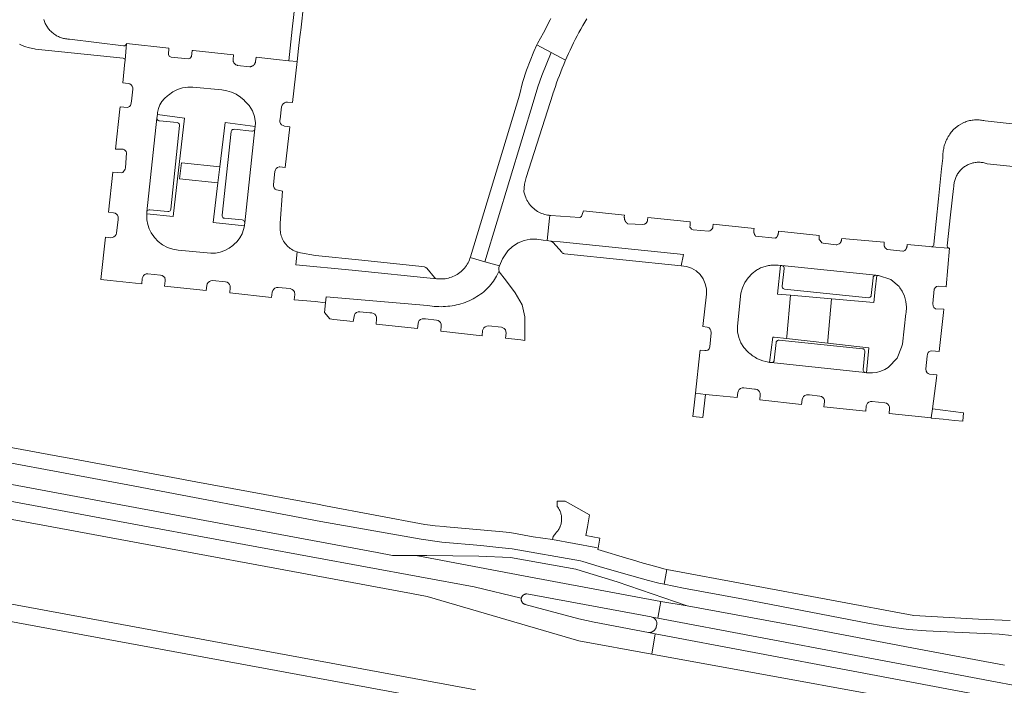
# Model space of a CAD drawing. Extents: x 152825 to 164088, y 457113 to 463005.
# Tile 134 of 256: x 157233 to 157421, y 460470 to 460596. Entities that reach past the tile are written whole.
import ezdxf

# ---------------------------------------------------------------- set-up
doc = ezdxf.new("R2010")
doc.units = 0
doc.header["$LTSCALE"] = 0.5
for name, color, linetype, lineweight in [('B-PV-VH-GESLOTENVERHARDING_ASFALT-GV', 251, 'CONTINUOUS', 18), ('B-PV-VH-GESLOTENVERHARDING_KUNSTSTOF-GV', 251, 'CONTINUOUS', 18), ('B-PV-VH-HALFVERHARDING_GRAVEL-GV', 251, 'CONTINUOUS', 18), ('B-PV-VH-ONVERHARD_ZAND-GV', 251, 'CONTINUOUS', 18), ('B-PV-VH-OPENVERHARDING_BETONSTRAATSTEEN-GV', 251, 'CONTINUOUS', 18), ('B-PV-VH-OPENVERHARDING_STRAATBAKSTEEN-GV', 251, 'CONTINUOUS', 18)]:
    doc.layers.add(name, color=color, linetype=linetype, lineweight=lineweight)

msp = doc.modelspace()

# ---------------------------------------------------------------- linework, layer by layer
at = {"layer": 'B-PV-VH-GESLOTENVERHARDING_ASFALT-GV', "flags": 128}
for points in [[(157321.71, 460550.394), (157331.073, 460581.32), (157331.765, 460583.687), (157332.526, 460585.824), (157334.328, 460590.218), (157331.611, 460591.659), (157330.995, 460590.405), (157329.618, 460586.848), (157328.886, 460584.489), (157328.277, 460582.099), (157318.961, 460551.327), (157318.916, 460551.187)], [(157321.71, 460550.394), (157324.498, 460549.602), (157324.691, 460550.095), (157325.039, 460550.983), (157326.081, 460552.508), (157326.986, 460553.327), (157328.021, 460553.974), (157329.154, 460554.427), (157330.35, 460554.673), (157331.571, 460554.704), (157332.777, 460554.518), (157333.57, 460554.418), (157334.029, 460558.668), (157334.089, 460559.227), (157333.919, 460559.241), (157333.628, 460559.281), (157333.339, 460559.336), (157333.053, 460559.408), (157332.772, 460559.494), (157332.496, 460559.596), (157332.226, 460559.713), (157331.963, 460559.844), (157331.707, 460559.989), (157331.46, 460560.148), (157331.221, 460560.32), (157330.993, 460560.505), (157330.774, 460560.702), (157330.567, 460560.911), (157330.371, 460561.13), (157330.188, 460561.36), (157330.017, 460561.6), (157329.945, 460561.713), (157329.86, 460561.848), (157329.716, 460562.105), (157329.586, 460562.369), (157329.471, 460562.64), (157329.371, 460562.916), (157329.141, 460563.681), (157329.22, 460565.133), (157329.554, 460566.417), (157334.623, 460582.257), (157334.641, 460582.313), (157334.874, 460583.025), (157335.114, 460583.734), (157335.362, 460584.44), (157335.617, 460585.144), (157335.88, 460585.845), (157336.15, 460586.544), (157336.428, 460587.239), (157336.713, 460587.931), (157337.006, 460588.621), (157337.069, 460588.765), (157334.328, 460590.218), (157332.526, 460585.824), (157331.765, 460583.687), (157331.073, 460581.32)], [(157448.335, 460461.89), (157354.109, 460479.611), (157353.473, 460475.777), (157417.598, 460464.065), (157417.812, 460464.026), (157421.485, 460463.354), (157422.809, 460462.83), (157424.032, 460462.101), (157435.939, 460460), (157436.081, 460459.999), (157436.234, 460459.99), (157436.387, 460459.973), (157436.538, 460459.948), (157437.134, 460459.825), (157437.322, 460459.795), (157447.771, 460458.322)]]:
    msp.add_lwpolyline(points, close=True, dxfattribs=at)
for points in [[(157217.577, 460514.695), (157253.749, 460507.976), (157290.461, 460500.979), (157309.603, 460497.627), (157313.482, 460497.072), (157320.908, 460496.413), (157324.348, 460496.069), (157326.866, 460495.762), (157339.904, 460493.477), (157340.374, 460493.359), (157343.435, 460492.404), (157348.053, 460491.077), (157352.835, 460489.759), (157354.811, 460489.265), (157355.813, 460489.053), (157356.33, 460491.87), (157355.742, 460491.98), (157354.226, 460492.445), (157351.805, 460493.089), (157349.583, 460493.752), (157349.115, 460493.892), (157343.22, 460495.651), (157343.264, 460495.931), (157342.844, 460496.015), (157338.716, 460496.776), (157334.546, 460497.553), (157330.902, 460498.084), (157326.447, 460498.911), (157324.415, 460499.066), (157314.387, 460500), (157313.947, 460500.041), (157312.244, 460500.188), (157311.789, 460500.228), (157311.278, 460500.281), (157310.769, 460500.341), (157310.26, 460500.41), (157291.345, 460503.972), (157289.861, 460504.282), (157266.723, 460508.525), (157262.32, 460509.343), (157242.602, 460513.051), (157240.449, 460513.413), (157151.604, 460529.829)], [(157150.092, 460519.908), (157240.927, 460503.086), (157257.655, 460500), (157319.67, 460488.559), (157328.634, 460486.389), (157328.636, 460486.399), (157328.658, 460486.486), (157328.688, 460486.571), (157328.725, 460486.653), (157328.769, 460486.731), (157328.82, 460486.805), (157328.878, 460486.874), (157328.941, 460486.938), (157329.01, 460486.996), (157329.084, 460487.048), (157329.161, 460487.092), (157329.243, 460487.13), (157329.328, 460487.161), (157329.415, 460487.183), (157329.503, 460487.198), (157329.593, 460487.205), (157329.683, 460487.204), (157353.373, 460482.824), (157353.454, 460482.809), (157354.634, 460482.587), (157355.008, 460484.742), (157355.187, 460485.771), (157329.022, 460490.652), (157309.949, 460494.255), (157308.499, 460494.529), (157304.124, 460494.535), (157301.183, 460495.106), (157274.884, 460500), (157140.441, 460525.019)], [(157159.531, 460514.663), (157239.273, 460500), (157307.738, 460487.307), (157310.739, 460486.751), (157339.576, 460478.315), (157353.473, 460475.777), (157354.109, 460479.611), (157352.84, 460479.85), (157342.523, 460481.813), (157339.612, 460482.472), (157329.377, 460485.217), (157329.374, 460485.218), (157329.288, 460485.244), (157329.205, 460485.277), (157329.125, 460485.318), (157329.049, 460485.366), (157328.978, 460485.421), (157328.911, 460485.481), (157328.851, 460485.547), (157328.796, 460485.619), (157328.748, 460485.695), (157328.707, 460485.775), (157328.673, 460485.858), (157328.647, 460485.944), (157328.629, 460486.032), (157328.618, 460486.121), (157328.615, 460486.21), (157328.621, 460486.3), (157328.634, 460486.389), (157319.67, 460488.559), (157257.655, 460500), (157240.927, 460503.086), (157150.092, 460519.908)], [(157319.892, 460468.937), (157153.672, 460499.651)], [(157153.322, 460496.391), (157307.428, 460467.968)], [(157421.646, 460482.178), (157415.616, 460482.384), (157403.338, 460483.08), (157356.33, 460491.87), (157355.813, 460489.053), (157359.488, 460488.275), (157370.918, 460486.213), (157383.758, 460483.763), (157394.869, 460481.6), (157397.1, 460481.186), (157399.543, 460480.825), (157402.293, 460480.474), (157405.688, 460480.2), (157409.679, 460480.011), (157419.593, 460479.566), (157421.903, 460479.319)], [(157420.605, 460473.644), (157404.274, 460476.733), (157381.284, 460481.092), (157360.198, 460484.955), (157355.187, 460485.771), (157355.008, 460484.742), (157354.634, 460482.587), (157448.803, 460464.854)], [(157448.803, 460464.854), (157354.634, 460482.587), (157353.454, 460482.809), (157353.551, 460482.782), (157353.646, 460482.748), (157353.738, 460482.706), (157353.826, 460482.657), (157353.91, 460482.602), (157353.989, 460482.54), (157354.064, 460482.472), (157354.132, 460482.398), (157354.195, 460482.319), (157354.251, 460482.235), (157354.3, 460482.148), (157354.343, 460482.056), (157354.377, 460481.961), (157354.405, 460481.864), (157354.424, 460481.766), (157354.435, 460481.665), (157354.439, 460481.565), (157354.434, 460481.464), (157354.422, 460481.364), (157354.331, 460480.948), (157354.311, 460480.876), (157354.277, 460480.774), (157354.234, 460480.675), (157354.185, 460480.58), (157354.128, 460480.488), (157354.065, 460480.401), (157353.996, 460480.319), (157353.921, 460480.242), (157353.84, 460480.172), (157353.754, 460480.107), (157353.664, 460480.049), (157353.569, 460479.997), (157353.471, 460479.953), (157353.37, 460479.917), (157353.267, 460479.888), (157353.161, 460479.866), (157353.055, 460479.853), (157352.948, 460479.847), (157352.84, 460479.85), (157354.109, 460479.611), (157448.335, 460461.89)]]:
    msp.add_lwpolyline(points, dxfattribs=at)
at = {"layer": 'B-PV-VH-GESLOTENVERHARDING_KUNSTSTOF-GV', "flags": 128}
for points in [[(157271.246, 460568.455), (157263.943, 460569.236), (157263.592, 460566.183), (157270.886, 460565.441)], [(157387.678, 460543.347), (157379.873, 460544.028), (157379.17, 460536.15), (157379.133, 460535.771), (157386.938, 460534.885), (157386.981, 460535.448)]]:
    msp.add_lwpolyline(points, close=True, dxfattribs=at)
at = {"layer": 'B-PV-VH-HALFVERHARDING_GRAVEL-GV', "flags": 128}
msp.add_lwpolyline([(157285.588, 460599.682), (157285.05, 460594.649), (157284.41, 460588.638), (157285.983, 460588.51), (157286.265, 460590.994), (157286.521, 460593.215), (157286.611, 460594.058), (157286.659, 460594.459), (157287.252, 460599.647)], dxfattribs=at)
at = {"layer": 'B-PV-VH-ONVERHARD_ZAND-GV', "flags": 128}
for points in [[(157264.523, 460577.744), (157259.374, 460578.412), (157259.291, 460577.728), (157259.319, 460577.62), (157259.358, 460577.495), (157259.427, 460577.384), (157259.522, 460577.294), (157259.637, 460577.231), (157259.763, 460577.199), (157263.148, 460576.872), (157263.301, 460576.828), (157263.431, 460576.737), (157263.526, 460576.61), (157263.574, 460576.458), (157263.571, 460576.299), (157261.941, 460560.395), (157261.903, 460560.245), (157261.819, 460560.115), (157261.697, 460560.019), (157261.551, 460559.967), (157261.397, 460559.965), (157257.944, 460560.296), (157257.791, 460560.291), (157257.647, 460560.238), (157257.526, 460560.145), (157257.439, 460560.018), (157257.395, 460559.872), (157257.378, 460559.497), (157262.354, 460559.001)], [(157277.985, 460576.135), (157272.256, 460576.908), (157271.246, 460568.455), (157270.886, 460565.441), (157269.981, 460557.868), (157275.944, 460557.225), (157275.972, 460557.364), (157276.002, 460557.824), (157275.984, 460557.98), (157275.921, 460558.123), (157275.819, 460558.242), (157275.687, 460558.326), (157275.535, 460558.367), (157272.139, 460558.673), (157271.991, 460558.721), (157271.864, 460558.811), (157271.772, 460558.937), (157271.723, 460559.085), (157271.722, 460559.24), (157273.426, 460575.15), (157273.479, 460575.302), (157273.573, 460575.433), (157273.702, 460575.53), (157273.853, 460575.586), (157274.014, 460575.595), (157277.348, 460575.252), (157277.512, 460575.242), (157277.67, 460575.287), (157277.804, 460575.381), (157277.901, 460575.514), (157277.948, 460575.671)], [(157378.224, 460549.674), (157377.972, 460549.696), (157377.36, 460544.247), (157379.873, 460544.028), (157387.678, 460543.347), (157395.707, 460542.647), (157395.997, 460545.15), (157396.306, 460547.807), (157396.109, 460547.825), (157395.956, 460547.812), (157395.814, 460547.753), (157395.697, 460547.653), (157395.616, 460547.522), (157395.578, 460547.373), (157395.216, 460544), (157395.183, 460543.857), (157395.107, 460543.731), (157394.995, 460543.634), (157394.859, 460543.578), (157394.713, 460543.566), (157378.727, 460545.193), (157378.572, 460545.241), (157378.44, 460545.335), (157378.343, 460545.465), (157378.291, 460545.619), (157378.289, 460545.781), (157378.638, 460549.117), (157378.639, 460549.271), (157378.59, 460549.418), (157378.498, 460549.542), (157378.372, 460549.63)], [(157376.726, 460536.044), (157376.485, 460536.071), (157375.885, 460531.26), (157376.211, 460531.218), (157376.369, 460531.23), (157376.515, 460531.289), (157376.638, 460531.39), (157376.724, 460531.522), (157376.766, 460531.675), (157377.119, 460535.019), (157377.16, 460535.179), (157377.249, 460535.319), (157377.377, 460535.423), (157377.532, 460535.482), (157377.698, 460535.489), (157393.567, 460533.85), (157393.726, 460533.813), (157393.865, 460533.727), (157393.97, 460533.602), (157394.03, 460533.45), (157394.039, 460533.287), (157393.686, 460529.874), (157393.685, 460529.718), (157393.734, 460529.571), (157393.826, 460529.446), (157393.954, 460529.357), (157394.103, 460529.313), (157394.333, 460529.283), (157394.773, 460533.996), (157394.725, 460534.001), (157386.938, 460534.885), (157379.133, 460535.771)]]:
    msp.add_lwpolyline(points, close=True, dxfattribs=at)
at = {"layer": 'B-PV-VH-OPENVERHARDING_BETONSTRAATSTEEN-GV', "flags": 128}
for points in [[(157334.262, 460596.652), (157334.135, 460596.407), (157332.85, 460593.922), (157331.736, 460591.914), (157331.611, 460591.659), (157334.328, 460590.218), (157337.069, 460588.765), (157337.306, 460589.307), (157337.613, 460589.99), (157337.928, 460590.669), (157338.249, 460591.345), (157338.578, 460592.018), (157338.915, 460592.687), (157339.258, 460593.352), (157339.608, 460594.014), (157339.966, 460594.672), (157340.33, 460595.326), (157340.701, 460595.977), (157341.08, 460596.623)], [(157428.841, 460575.862), (157416.909, 460577.208), (157416.685, 460577.258), (157416.46, 460577.301), (157416.234, 460577.335), (157416.006, 460577.362), (157415.778, 460577.381), (157415.549, 460577.391), (157415.319, 460577.394), (157415.09, 460577.389), (157414.862, 460577.375), (157414.633, 460577.354), (157414.406, 460577.325), (157414.18, 460577.288), (157413.955, 460577.243), (157413.732, 460577.19), (157413.511, 460577.129), (157413.292, 460577.061), (157413.076, 460576.985), (157412.863, 460576.902), (157412.832, 460576.889), (157411.823, 460576.334), (157410.933, 460575.603), (157410.766, 460575.422), (157410.606, 460575.237), (157410.451, 460575.046), (157410.303, 460574.85), (157410.161, 460574.649), (157410.026, 460574.444), (157409.898, 460574.234), (157409.776, 460574.021), (157409.661, 460573.804), (157409.554, 460573.582), (157409.454, 460573.358), (157409.361, 460573.131), (157409.276, 460572.9), (157409.198, 460572.667), (157409.128, 460572.432), (157409.065, 460572.194), (157409.011, 460571.955), (157408.964, 460571.713), (157408.925, 460571.471), (157408.894, 460571.227), (157408.871, 460570.983), (157408.856, 460570.737), (157408.848, 460570.492), (157408.849, 460570.246), (157408.853, 460570.112), (157408.62, 460568.068), (157408.057, 460562.398), (157407.167, 460553.716), (157407.145, 460553.57), (157407.077, 460553.439), (157406.97, 460553.337), (157406.837, 460553.274), (157406.69, 460553.257), (157409.927, 460552.999), (157409.729, 460553.183), (157409.693, 460553.438), (157410.329, 460559.318), (157410.88, 460564.351), (157410.946, 460564.689), (157410.946, 460564.715), (157410.955, 460564.909), (157410.972, 460565.103), (157410.996, 460565.296), (157411.029, 460565.488), (157411.069, 460565.678), (157411.117, 460565.867), (157411.173, 460566.053), (157411.236, 460566.237), (157411.307, 460566.418), (157411.385, 460566.596), (157411.471, 460566.771), (157411.564, 460566.942), (157411.663, 460567.109), (157411.77, 460567.271), (157411.883, 460567.43), (157412.002, 460567.583), (157412.128, 460567.732), (157412.26, 460567.875), (157412.397, 460568.012), (157412.54, 460568.144), (157412.688, 460568.27), (157412.841, 460568.39), (157412.999, 460568.503), (157413.162, 460568.61), (157413.329, 460568.71), (157413.5, 460568.803), (157413.674, 460568.889), (157413.852, 460568.967), (157414.033, 460569.038), (157414.217, 460569.102), (157414.403, 460569.158), (157414.592, 460569.207), (157414.782, 460569.247), (157414.974, 460569.28), (157415.166, 460569.305), (157415.36, 460569.322), (157415.554, 460569.331), (157415.749, 460569.332), (157415.943, 460569.325), (157416.137, 460569.31), (157416.33, 460569.287), (157416.523, 460569.256), (157416.713, 460569.217), (157416.902, 460569.17), (157417.089, 460569.116), (157417.273, 460569.053), (157420.385, 460568.73), (157423.368, 460568.421)]]:
    msp.add_lwpolyline(points, dxfattribs=at)
for points in [[(157250.37, 460546.861), (157256.425, 460546.224), (157256.505, 460547.201), (157256.587, 460547.5), (157256.755, 460547.762), (157256.992, 460547.962), (157257.278, 460548.084), (157257.587, 460548.116), (157260.003, 460547.871), (157260.308, 460547.792), (157260.573, 460547.623), (157260.773, 460547.381), (157260.878, 460546.936), (157260.867, 460546.783), (157260.767, 460545.768), (157268.692, 460544.934), (157268.786, 460545.9), (157268.874, 460546.202), (157269.045, 460546.466), (157269.284, 460546.669), (157269.573, 460546.795), (157269.885, 460546.832), (157272.357, 460546.567), (157272.661, 460546.491), (157272.925, 460546.324), (157273.124, 460546.082), (157273.238, 460545.791), (157273.255, 460545.478), (157273.161, 460544.463), (157281.117, 460543.626), (157281.215, 460544.595), (157281.346, 460544.91), (157281.514, 460545.176), (157281.754, 460545.38), (157282.044, 460545.502), (157282.357, 460545.531), (157284.623, 460545.285), (157285.03, 460545.13), (157285.293, 460544.926), (157285.45, 460544.703), (157285.499, 460544.491), (157285.518, 460544.336), (157285.514, 460544.18), (157285.397, 460543.176), (157289.392, 460542.84), (157291.404, 460542.604), (157291.494, 460543.713), (157310.805, 460542.077), (157311.224, 460542.006), (157311.646, 460541.949), (157312.071, 460541.905), (157312.498, 460541.875), (157312.925, 460541.857), (157313.354, 460541.853), (157313.783, 460541.863), (157314.211, 460541.885), (157314.638, 460541.921), (157315.063, 460541.97), (157315.486, 460542.033), (157315.906, 460542.108), (157316.323, 460542.197), (157316.736, 460542.298), (157317.144, 460542.412), (157317.546, 460542.539), (157317.943, 460542.678), (157318.334, 460542.829), (157318.718, 460542.992), (157319.095, 460543.167), (157319.463, 460543.353), (157319.823, 460543.551), (157320.175, 460543.76), (157320.516, 460543.979), (157320.848, 460544.209), (157321.17, 460544.448), (157321.481, 460544.698), (157321.78, 460544.957), (157322.068, 460545.225), (157322.344, 460545.501), (157322.608, 460545.786), (157322.858, 460546.079), (157323.096, 460546.379), (157323.32, 460546.686), (157323.53, 460547), (157323.726, 460547.319), (157323.908, 460547.645), (157324.417, 460548.654), (157324.382, 460548.811), (157324.38, 460549.301), (157324.498, 460549.602), (157321.71, 460550.394), (157318.916, 460551.187), (157318.869, 460551.037), (157318.762, 460550.751), (157318.64, 460550.472), (157318.504, 460550.2), (157318.353, 460549.935), (157318.189, 460549.678), (157318.012, 460549.43), (157317.822, 460549.192), (157317.62, 460548.964), (157317.406, 460548.747), (157317.181, 460548.542), (157316.945, 460548.348), (157316.7, 460548.168), (157316.445, 460548), (157316.182, 460547.846), (157315.912, 460547.706), (157315.634, 460547.58), (157315.35, 460547.47), (157315.061, 460547.374), (157314.767, 460547.293), (157314.47, 460547.228), (157314.169, 460547.179), (157313.867, 460547.146), (157313.562, 460547.128), (157313.258, 460547.127), (157312.577, 460547.12), (157312.494, 460547.129), (157296.458, 460548.793), (157285.749, 460549.821), (157285.978, 460552.266), (157285.888, 460552.294), (157285.633, 460552.39), (157285.384, 460552.501), (157285.142, 460552.626), (157284.907, 460552.765), (157284.682, 460552.918), (157284.465, 460553.084), (157284.259, 460553.262), (157284.063, 460553.452), (157283.879, 460553.653), (157283.707, 460553.864), (157283.548, 460554.086), (157283.402, 460554.316), (157283.27, 460554.554), (157283.152, 460554.8), (157283.049, 460555.052), (157282.96, 460555.31), (157282.887, 460555.573), (157282.88, 460555.603), (157282.83, 460555.839), (157282.788, 460556.108), (157282.762, 460556.38), (157282.752, 460556.652), (157282.758, 460556.925), (157282.752, 460557.727), (157283.192, 460563.844), (157282.377, 460563.998), (157282.073, 460564.071), (157281.807, 460564.236), (157281.607, 460564.476), (157281.492, 460564.766), (157281.474, 460565.079), (157281.741, 460567.574), (157281.833, 460567.872), (157282.009, 460568.128), (157282.254, 460568.321), (157282.545, 460568.432), (157282.707, 460568.469), (157283.688, 460568.353), (157283.688, 460568.357), (157284.569, 460576.088), (157283.595, 460576.208), (157283.289, 460576.289), (157283.024, 460576.461), (157282.825, 460576.707), (157282.713, 460577.003), (157282.698, 460577.319), (157282.724, 460577.528), (157283.032, 460579.9), (157283.136, 460580.193), (157283.318, 460580.445), (157283.564, 460580.636), (157283.852, 460580.752), (157284.162, 460580.782), (157285.093, 460580.697), (157285.983, 460588.51), (157284.41, 460588.638), (157284.408, 460588.618), (157282.039, 460588.888), (157278.209, 460589.292), (157278.084, 460588.498), (157278.068, 460588.431), (157278.038, 460588.334), (157278, 460588.24), (157277.955, 460588.149), (157277.903, 460588.061), (157277.844, 460587.979), (157277.779, 460587.901), (157277.708, 460587.828), (157277.631, 460587.761), (157277.55, 460587.701), (157277.464, 460587.647), (157277.374, 460587.6), (157277.28, 460587.56), (157277.184, 460587.527), (157277.085, 460587.503), (157276.985, 460587.486), (157274.657, 460587.756), (157274.578, 460587.773), (157274.49, 460587.801), (157274.405, 460587.835), (157274.323, 460587.877), (157274.245, 460587.926), (157274.172, 460587.982), (157274.103, 460588.043), (157274.041, 460588.111), (157273.984, 460588.183), (157273.934, 460588.261), (157273.891, 460588.342), (157273.854, 460588.427), (157273.826, 460588.514), (157273.805, 460588.604), (157273.792, 460588.695), (157273.787, 460588.787), (157273.79, 460588.879), (157273.887, 460589.748), (157266.178, 460590.561), (157266.003, 460590.579), (157265.852, 460589.46), (157265.601, 460589.141), (157265.219, 460589.016), (157261.986, 460589.337), (157261.647, 460589.523), (157261.489, 460589.839), (157261.568, 460591.048), (157253.516, 460591.898), (157253.229, 460588.747), (157253.231, 460588.61), (157253.211, 460588.418), (157252.784, 460584.44), (157253.806, 460584.294), (157254.11, 460584.215), (157254.376, 460584.048), (157254.578, 460583.808), (157254.698, 460583.517), (157254.724, 460583.204), (157254.441, 460580.923), (157254.348, 460580.345), (157254.262, 460580.153), (157254.053, 460579.965), (157253.687, 460579.749), (157252.279, 460579.893), (157252.227, 460579.423), (157251.386, 460571.845), (157252.856, 460571.836), (157253.145, 460571.7), (157253.444, 460571.397), (157253.52, 460571.106), (157253.31, 460568.251), (157253.275, 460568.028), (157253.129, 460567.794), (157252.937, 460567.539), (157252.78, 460567.395), (157252.522, 460567.308), (157251.843, 460567.36), (157250.897, 460567.443), (157250.054, 460559.838), (157251.017, 460559.724), (157251.322, 460559.643), (157251.588, 460559.474), (157251.791, 460559.234), (157251.913, 460558.943), (157251.941, 460558.629), (157251.915, 460558.407), (157251.612, 460555.855), (157251.515, 460555.562), (157251.34, 460555.309), (157251.1, 460555.117), (157250.814, 460555), (157250.508, 460554.97), (157249.525, 460555.074), (157248.637, 460547.04)], [(157276.002, 460557.824), (157275.972, 460557.364), (157275.944, 460557.225), (157275.801, 460556.512), (157275.5, 460555.698), (157275.076, 460554.939), (157274.539, 460554.256), (157273.903, 460553.665), (157273.75, 460553.518), (157273.018, 460552.966), (157272.211, 460552.531), (157271.348, 460552.223), (157270.448, 460552.049), (157269.532, 460552.014), (157263.327, 460552.62), (157262.295, 460552.789), (157261.305, 460553.123), (157260.383, 460553.613), (157259.552, 460554.247), (157258.835, 460555.007), (157258.702, 460555.193), (157258.209, 460555.904), (157257.822, 460556.677), (157257.549, 460557.498), (157257.396, 460558.349), (157257.365, 460559.214), (157257.378, 460559.497), (157257.395, 460559.872), (157259.291, 460577.728), (157259.374, 460578.412), (157259.419, 460578.787), (157259.58, 460579.53), (157259.861, 460580.235), (157260.255, 460580.884), (157260.751, 460581.46), (157261.335, 460581.945), (157261.522, 460582.102), (157262.322, 460582.702), (157263.209, 460583.165), (157264.158, 460583.48), (157265.145, 460583.639), (157266.146, 460583.638), (157271.646, 460583.079), (157272.591, 460582.938), (157273.507, 460582.663), (157274.374, 460582.262), (157275.175, 460581.74), (157275.893, 460581.11), (157276.045, 460580.943), (157276.864, 460580.102), (157277.486, 460579.107), (157277.885, 460578.004), (157278.041, 460576.841), (157277.985, 460576.135), (157277.948, 460575.671)], [(157398.644, 460521.521), (157406.655, 460520.68), (157406.877, 460522.421), (157407.624, 460528.271), (157407.691, 460528.905), (157406.339, 460528.999), (157406.031, 460529.118), (157405.858, 460529.276), (157405.696, 460529.575), (157405.616, 460529.999), (157405.855, 460532.417), (157405.921, 460532.807), (157406.031, 460533.13), (157406.2, 460533.294), (157406.44, 460533.42), (157406.768, 460533.474), (157408.16, 460533.314), (157408.949, 460540.741), (157409.015, 460541.364), (157407.444, 460541.475), (157407.149, 460541.698), (157407.012, 460541.956), (157406.975, 460542.429), (157407.219, 460545.166), (157407.398, 460545.466), (157407.667, 460545.671), (157408.016, 460545.738), (157409.46, 460545.637), (157410.107, 460552.968), (157409.927, 460552.999), (157406.69, 460553.257), (157406.244, 460553.298), (157402.069, 460553.683), (157402.043, 460553.424), (157402.04, 460553.398), (157402.037, 460553.372), (157402.033, 460553.347), (157402.029, 460553.321), (157402.025, 460553.295), (157402.02, 460553.27), (157402.014, 460553.244), (157402.008, 460553.219), (157402.002, 460553.194), (157401.995, 460553.169), (157401.988, 460553.144), (157401.981, 460553.119), (157401.972, 460553.094), (157401.964, 460553.07), (157401.955, 460553.045), (157401.946, 460553.021), (157401.936, 460552.997), (157401.926, 460552.973), (157401.915, 460552.949), (157401.904, 460552.926), (157401.893, 460552.902), (157401.881, 460552.879), (157401.869, 460552.856), (157401.856, 460552.834), (157401.843, 460552.811), (157401.829, 460552.789), (157401.816, 460552.767), (157401.801, 460552.745), (157401.787, 460552.723), (157401.772, 460552.702), (157401.757, 460552.681), (157401.741, 460552.66), (157401.619, 460552.551), (157401.391, 460552.436), (157401.239, 460552.392), (157398.296, 460552.711), (157398.208, 460552.742), (157398.108, 460552.832), (157397.952, 460553.012), (157397.746, 460553.266), (157397.738, 460553.29), (157397.731, 460553.315), (157397.725, 460553.341), (157397.719, 460553.366), (157397.713, 460553.391), (157397.708, 460553.416), (157397.703, 460553.442), (157397.699, 460553.468), (157397.695, 460553.493), (157397.691, 460553.519), (157397.688, 460553.545), (157397.686, 460553.571), (157397.684, 460553.597), (157397.682, 460553.622), (157397.681, 460553.648), (157397.68, 460553.7), (157397.68, 460553.726), (157397.681, 460553.752), (157397.682, 460553.778), (157397.683, 460553.804), (157397.685, 460553.83), (157397.688, 460553.856), (157397.691, 460553.882), (157397.694, 460553.907), (157397.698, 460553.933), (157397.716, 460554.136), (157389.604, 460554.793), (157389.58, 460554.611), (157389.576, 460554.585), (157389.572, 460554.559), (157389.567, 460554.534), (157389.562, 460554.508), (157389.556, 460554.482), (157389.55, 460554.457), (157389.543, 460554.431), (157389.536, 460554.406), (157389.529, 460554.381), (157389.521, 460554.356), (157389.513, 460554.331), (157389.504, 460554.306), (157389.495, 460554.282), (157389.485, 460554.258), (157389.475, 460554.233), (157389.465, 460554.209), (157389.454, 460554.186), (157389.442, 460554.162), (157389.431, 460554.139), (157389.419, 460554.115), (157389.406, 460554.092), (157389.393, 460554.069), (157389.38, 460554.047), (157389.366, 460554.025), (157389.352, 460554.003), (157389.337, 460553.981), (157389.323, 460553.959), (157389.307, 460553.938), (157389.292, 460553.917), (157389.099, 460553.824), (157388.808, 460553.681), (157388.677, 460553.641), (157388.57, 460553.625), (157386.075, 460553.92), (157385.855, 460554.028), (157385.668, 460554.213), (157385.443, 460554.519), (157385.347, 460554.639), (157385.341, 460554.664), (157385.336, 460554.69), (157385.331, 460554.716), (157385.327, 460554.741), (157385.323, 460554.767), (157385.319, 460554.793), (157385.316, 460554.819), (157385.314, 460554.845), (157385.312, 460554.871), (157385.31, 460554.897), (157385.309, 460554.923), (157385.308, 460554.949), (157385.308, 460554.975), (157385.308, 460555.002), (157385.309, 460555.028), (157385.31, 460555.054), (157385.312, 460555.08), (157385.314, 460555.106), (157385.316, 460555.132), (157385.341, 460555.422), (157377.58, 460556.228), (157377.555, 460555.967), (157377.554, 460555.941), (157377.553, 460555.914), (157377.551, 460555.888), (157377.548, 460555.861), (157377.545, 460555.835), (157377.542, 460555.809), (157377.538, 460555.782), (157377.534, 460555.756), (157377.53, 460555.73), (157377.525, 460555.704), (157377.519, 460555.678), (157377.513, 460555.652), (157377.506, 460555.627), (157377.499, 460555.601), (157377.492, 460555.576), (157377.484, 460555.551), (157377.476, 460555.525), (157377.467, 460555.5), (157377.458, 460555.475), (157377.449, 460555.451), (157377.439, 460555.426), (157377.428, 460555.402), (157377.418, 460555.378), (157377.406, 460555.354), (157377.395, 460555.33), (157377.383, 460555.306), (157377.37, 460555.283), (157377.357, 460555.26), (157377.344, 460555.237), (157377.33, 460555.214), (157377.316, 460555.192), (157377.302, 460555.17), (157377.287, 460555.148), (157377.271, 460555.126), (157377.256, 460555.105), (157377.24, 460555.084), (157377.223, 460555.063), (157377.207, 460555.042), (157377.19, 460555.022), (157377.172, 460555.002), (157377.154, 460554.982), (157377.122, 460554.965), (157377.083, 460554.952), (157376.977, 460554.92), (157376.915, 460554.907), (157373.209, 460555.296), (157373.187, 460555.323), (157373.171, 460555.345), (157373.156, 460555.366), (157373.141, 460555.387), (157373.126, 460555.409), (157373.112, 460555.431), (157373.098, 460555.454), (157373.085, 460555.476), (157373.072, 460555.499), (157373.059, 460555.522), (157373.047, 460555.545), (157373.035, 460555.569), (157373.023, 460555.593), (157373.012, 460555.617), (157373.002, 460555.641), (157372.992, 460555.665), (157372.982, 460555.689), (157372.972, 460555.714), (157372.964, 460555.739), (157372.955, 460555.764), (157372.947, 460555.789), (157372.939, 460555.814), (157372.932, 460555.839), (157372.925, 460555.865), (157372.919, 460555.89), (157372.913, 460555.916), (157372.908, 460555.942), (157372.903, 460555.967), (157372.898, 460555.993), (157372.894, 460556.019), (157372.891, 460556.045), (157372.888, 460556.072), (157372.885, 460556.098), (157372.883, 460556.124), (157372.881, 460556.15), (157372.88, 460556.177), (157372.879, 460556.203), (157372.879, 460556.229), (157372.879, 460556.255), (157372.879, 460556.282), (157372.88, 460556.308), (157372.882, 460556.334), (157372.884, 460556.361), (157372.886, 460556.387), (157372.889, 460556.413), (157372.892, 460556.439), (157372.926, 460556.712), (157365.152, 460557.519), (157365.1, 460557.074), (157365.097, 460557.048), (157365.093, 460557.022), (157365.08, 460556.944), (157365.074, 460556.918), (157365.068, 460556.893), (157365.062, 460556.867), (157365.055, 460556.842), (157365.048, 460556.817), (157365.04, 460556.791), (157365.027, 460556.735), (157365.019, 460556.727), (157364.69, 460556.392), (157364.521, 460556.281), (157364.253, 460556.216), (157361.365, 460556.493), (157361.031, 460556.585), (157360.867, 460556.786), (157360.71, 460556.978), (157360.744, 460557.349), (157360.744, 460557.375), (157360.744, 460557.401), (157360.745, 460557.426), (157360.746, 460557.452), (157360.748, 460557.478), (157360.75, 460557.503), (157360.752, 460557.529), (157360.793, 460557.972), (157352.726, 460558.808), (157352.673, 460558.326), (157352.668, 460558.3), (157352.663, 460558.275), (157352.657, 460558.25), (157352.651, 460558.225), (157352.644, 460558.199), (157352.637, 460558.174), (157352.63, 460558.15), (157352.622, 460558.125), (157352.613, 460558.1), (157352.605, 460558.076), (157352.595, 460558.052), (157352.586, 460558.028), (157352.576, 460558.004), (157352.565, 460557.98), (157352.555, 460557.957), (157352.37, 460557.768), (157352.089, 460557.547), (157351.788, 460557.504), (157348.874, 460557.631), (157348.857, 460557.644), (157348.836, 460557.659), (157348.815, 460557.676), (157348.794, 460557.692), (157348.774, 460557.709), (157348.754, 460557.726), (157348.734, 460557.744), (157348.715, 460557.762), (157348.696, 460557.78), (157348.677, 460557.798), (157348.659, 460557.817), (157348.641, 460557.836), (157348.623, 460557.856), (157348.606, 460557.876), (157348.589, 460557.896), (157348.572, 460557.916), (157348.556, 460557.937), (157348.54, 460557.958), (157348.524, 460557.979), (157348.509, 460558.001), (157348.494, 460558.023), (157348.479, 460558.045), (157348.465, 460558.067), (157348.452, 460558.089), (157348.438, 460558.112), (157348.426, 460558.135), (157348.413, 460558.158), (157348.401, 460558.182), (157348.389, 460558.205), (157348.378, 460558.229), (157348.367, 460558.253), (157348.357, 460558.277), (157348.347, 460558.302), (157348.337, 460558.326), (157348.328, 460558.351), (157348.319, 460558.376), (157348.311, 460558.401), (157348.303, 460558.426), (157348.296, 460558.451), (157348.289, 460558.477), (157348.282, 460558.503), (157348.276, 460558.528), (157348.271, 460558.554), (157348.266, 460558.58), (157348.261, 460558.606), (157348.256, 460558.632), (157348.253, 460558.658), (157348.249, 460558.684), (157348.246, 460558.71), (157348.244, 460558.736), (157348.242, 460558.763), (157348.24, 460558.789), (157348.24, 460558.815), (157348.239, 460558.842), (157348.239, 460558.868), (157348.239, 460558.894), (157348.24, 460558.921), (157348.241, 460558.947), (157348.279, 460559.268), (157340.446, 460560.081), (157340.2, 460559.387), (157340.061, 460558.994), (157339.747, 460558.796), (157334.281, 460559.214), (157334.212, 460559.217), (157334.089, 460559.227), (157334.029, 460558.668), (157333.57, 460554.418), (157334.175, 460554.316), (157336.052, 460554.181), (157336.055, 460554.184), (157359.499, 460551.778), (157359.084, 460549.638), (157360.086, 460549.505), (157361.039, 460549.171), (157361.905, 460548.649), (157362.647, 460547.963), (157363.233, 460547.14), (157363.64, 460546.215), (157363.851, 460545.227), (157363.856, 460544.217), (157363.175, 460538.052), (157364.02, 460537.94), (157364.359, 460537.8), (157364.604, 460537.59), (157364.73, 460537.292), (157364.746, 460536.891), (157364.495, 460534.195), (157364.373, 460533.829), (157364.139, 460533.605), (157363.792, 460533.492), (157363.53, 460533.492), (157362.68, 460533.611), (157362.627, 460533.132), (157361.764, 460525.37), (157363.679, 460525.166), (157365.715, 460524.95), (157369.696, 460524.556), (157369.859, 460525.518), (157369.94, 460525.821), (157370.111, 460526.085), (157370.354, 460526.284), (157370.646, 460526.398), (157370.959, 460526.418), (157373.015, 460526.179), (157373.214, 460526.157), (157373.519, 460526.08), (157373.785, 460525.912), (157373.985, 460525.668), (157374.098, 460525.374), (157374.113, 460525.06), (157374.017, 460524.103), (157381.944, 460523.271), (157382.113, 460524.22), (157382.197, 460524.521), (157382.368, 460524.781), (157382.61, 460524.978), (157382.9, 460525.092), (157383.211, 460525.113), (157383.503, 460525.084), (157385.443, 460524.862), (157385.745, 460524.777), (157386.005, 460524.603), (157386.199, 460524.357), (157386.307, 460524.063), (157386.32, 460523.75), (157386.238, 460522.82), (157394.183, 460521.987), (157394.279, 460522.97), (157394.37, 460523.265), (157394.546, 460523.518), (157394.791, 460523.705), (157395.082, 460523.807), (157395.391, 460523.816), (157397.826, 460523.561), (157398.132, 460523.487), (157398.399, 460523.321), (157398.6, 460523.078), (157398.715, 460522.785), (157398.731, 460522.47)], [(157336.052, 460554.181), (157334.175, 460554.316), (157334.288, 460554.296), (157334.396, 460554.26), (157334.497, 460554.208), (157334.589, 460554.14), (157334.669, 460554.059), (157336.345, 460552.209), (157336.426, 460552.119), (157336.522, 460552.044), (157336.628, 460551.986), (157336.743, 460551.947), (157336.863, 460551.928), (157359.084, 460549.638), (157359.499, 460551.778), (157336.055, 460554.184)], [(157312.494, 460547.129), (157312.364, 460547.192), (157312.241, 460547.284), (157312.137, 460547.396), (157310.63, 460549.186), (157310.548, 460549.269), (157310.455, 460549.338), (157310.352, 460549.392), (157310.241, 460549.428), (157310.126, 460549.447), (157309.717, 460549.49), (157298.316, 460550.681), (157289.485, 460551.598), (157286.608, 460552.11), (157286.413, 460552.147), (157286.148, 460552.213), (157285.978, 460552.266), (157285.749, 460549.821), (157296.458, 460548.793)], [(157324.453, 460548.496), (157324.417, 460548.654), (157323.908, 460547.645), (157323.726, 460547.319), (157323.53, 460547), (157323.32, 460546.686), (157323.096, 460546.379), (157322.858, 460546.079), (157322.608, 460545.786), (157322.344, 460545.501), (157322.068, 460545.225), (157321.78, 460544.957), (157321.481, 460544.698), (157321.17, 460544.448), (157320.848, 460544.209), (157320.516, 460543.979), (157320.175, 460543.76), (157319.823, 460543.551), (157319.463, 460543.353), (157319.095, 460543.167), (157318.718, 460542.992), (157318.334, 460542.829), (157317.943, 460542.678), (157317.546, 460542.539), (157317.144, 460542.412), (157316.736, 460542.298), (157316.323, 460542.197), (157315.906, 460542.108), (157315.486, 460542.033), (157315.063, 460541.97), (157314.638, 460541.921), (157314.211, 460541.885), (157313.783, 460541.863), (157313.354, 460541.853), (157312.925, 460541.857), (157312.498, 460541.875), (157312.071, 460541.905), (157311.646, 460541.949), (157311.224, 460542.006), (157310.805, 460542.077), (157291.494, 460543.713), (157291.404, 460542.604), (157291.186, 460540.769), (157292.219, 460539.531), (157292.935, 460539.438), (157296.655, 460539.023), (157296.798, 460539.966), (157296.876, 460540.275), (157297.046, 460540.544), (157297.291, 460540.748), (157297.587, 460540.867), (157297.905, 460540.889), (157299.792, 460540.7), (157300.218, 460540.667), (157300.519, 460540.582), (157300.78, 460540.408), (157300.973, 460540.162), (157301.082, 460539.869), (157301.094, 460539.556), (157301.011, 460538.544), (157308.871, 460537.68), (157308.988, 460538.651), (157309.062, 460538.959), (157309.229, 460539.228), (157309.472, 460539.43), (157309.767, 460539.546), (157310.083, 460539.562), (157310.42, 460539.529), (157312.501, 460539.312), (157312.81, 460539.236), (157313.078, 460539.065), (157313.276, 460538.816), (157313.383, 460538.516), (157313.387, 460538.197), (157313.315, 460537.19), (157321.202, 460536.326), (157321.266, 460537.299), (157321.356, 460537.595), (157321.528, 460537.852), (157321.768, 460538.048), (157322.055, 460538.166), (157322.363, 460538.195), (157324.84, 460537.926), (157325.141, 460537.846), (157325.404, 460537.678), (157325.604, 460537.439), (157325.722, 460537.15), (157325.747, 460536.839), (157325.649, 460535.838), (157328.565, 460535.519), (157329.323, 460535.436), (157329.277, 460539.904), (157328.814, 460542.212), (157327.477, 460544.482), (157325.633, 460546.93)], [(157401.829, 460540.578), (157401.195, 460534.742), (157400.966, 460534.162), (157400.14, 460532.071), (157398.504, 460530.343), (157398.42, 460530.292), (157397.806, 460529.91), (157397.051, 460529.577), (157396.258, 460529.353), (157395.44, 460529.242), (157394.616, 460529.246), (157394.333, 460529.283), (157394.103, 460529.313), (157376.211, 460531.218), (157375.885, 460531.26), (157375.674, 460531.287), (157375.143, 460531.394), (157374.621, 460531.54), (157374.111, 460531.722), (157373.615, 460531.941), (157373.461, 460532.025), (157373.232, 460532.158), (157373.007, 460532.298), (157372.786, 460532.444), (157372.57, 460532.598), (157372.358, 460532.757), (157372.152, 460532.923), (157371.95, 460533.095), (157371.754, 460533.273), (157371.005, 460534.064), (157370.414, 460534.979), (157370.002, 460535.988), (157369.782, 460537.055), (157369.761, 460538.144), (157370.442, 460544.416), (157370.73, 460545.466), (157371.185, 460546.455), (157371.796, 460547.356), (157372.547, 460548.144), (157373.411, 460548.804), (157373.583, 460548.908), (157373.78, 460549.018), (157373.981, 460549.121), (157374.185, 460549.217), (157374.393, 460549.306), (157374.604, 460549.387), (157374.817, 460549.461), (157375.033, 460549.527), (157375.251, 460549.586), (157375.471, 460549.637), (157375.693, 460549.68), (157375.916, 460549.715), (157376.14, 460549.742), (157376.365, 460549.761), (157376.591, 460549.772), (157376.817, 460549.775), (157377.043, 460549.771), (157377.268, 460549.758), (157377.493, 460549.737), (157377.972, 460549.696), (157378.224, 460549.674), (157396.109, 460547.825), (157396.306, 460547.807), (157396.632, 460547.777), (157398.965, 460547.002), (157400.512, 460545.719), (157400.699, 460545.445), (157401.121, 460544.834), (157401.567, 460543.864), (157401.841, 460542.833), (157401.934, 460541.769), (157401.843, 460540.706)], [(157396.109, 460547.825), (157378.224, 460549.674), (157378.372, 460549.63), (157378.498, 460549.542), (157378.59, 460549.418), (157378.639, 460549.271), (157378.638, 460549.117), (157378.289, 460545.781), (157378.291, 460545.619), (157378.343, 460545.465), (157378.44, 460545.335), (157378.572, 460545.241), (157378.727, 460545.193), (157394.713, 460543.566), (157394.859, 460543.578), (157394.995, 460543.634), (157395.107, 460543.731), (157395.183, 460543.857), (157395.216, 460544), (157395.578, 460547.373), (157395.616, 460547.522), (157395.697, 460547.653), (157395.814, 460547.753), (157395.956, 460547.812)], [(157393.567, 460533.85), (157377.698, 460535.489), (157377.532, 460535.482), (157377.377, 460535.423), (157377.249, 460535.319), (157377.16, 460535.179), (157377.119, 460535.019), (157376.766, 460531.675), (157376.724, 460531.522), (157376.638, 460531.39), (157376.515, 460531.289), (157376.369, 460531.23), (157376.211, 460531.218), (157394.103, 460529.313), (157393.954, 460529.357), (157393.826, 460529.446), (157393.734, 460529.571), (157393.685, 460529.718), (157393.686, 460529.874), (157394.039, 460533.287), (157394.03, 460533.45), (157393.97, 460533.602), (157393.865, 460533.727), (157393.726, 460533.813)], [(157361.278, 460520.987), (157363.165, 460520.762), (157363.679, 460525.166), (157361.764, 460525.37), (157361.512, 460523.098)], [(157406.712, 460520.673), (157408.895, 460520.444), (157411.078, 460520.215), (157412.67, 460520.045), (157412.795, 460521.674), (157406.877, 460522.421), (157406.655, 460520.68)], [(157341.61, 460502.226), (157336.978, 460504.87), (157335.46, 460504.853), (157335.479, 460503.834), (157335.585, 460503.696), (157335.684, 460503.553), (157335.777, 460503.406), (157335.863, 460503.254), (157335.941, 460503.099), (157336.013, 460502.94), (157336.077, 460502.779), (157336.134, 460502.614), (157336.183, 460502.447), (157336.224, 460502.278), (157336.258, 460502.107), (157336.283, 460501.935), (157336.301, 460501.762), (157336.311, 460501.588), (157336.312, 460501.414), (157336.306, 460501.24), (157336.292, 460501.067), (157336.27, 460500.894), (157336.24, 460500.723), (157336.201, 460500.553), (157336.156, 460500.385), (157336.102, 460500.22), (157336.041, 460500.056), (157336.017, 460500), (157335.973, 460499.896), (157335.897, 460499.74), (157335.815, 460499.587), (157335.725, 460499.438), (157335.628, 460499.293), (157335.525, 460499.152), (157335.416, 460499.017), (157335.301, 460498.887), (157335.179, 460498.762), (157334.673, 460498.128), (157334.546, 460497.553), (157338.716, 460496.776), (157342.844, 460496.015), (157343.264, 460495.931), (157343.558, 460497.815), (157340.902, 460498.337), (157341.205, 460500)], [(157309.949, 460494.255), (157329.022, 460490.652), (157355.187, 460485.771), (157360.198, 460484.955), (157346.874, 460489.502), (157340.055, 460491.628), (157339.031, 460491.894), (157326.588, 460494.14), (157320.546, 460494.381), (157310.673, 460494.526), (157308.499, 460494.529)], [(157329.683, 460487.204), (157329.593, 460487.205), (157329.503, 460487.198), (157329.415, 460487.183), (157329.328, 460487.161), (157329.243, 460487.13), (157329.161, 460487.092), (157329.084, 460487.048), (157329.01, 460486.996), (157328.941, 460486.938), (157328.878, 460486.874), (157328.82, 460486.805), (157328.769, 460486.731), (157328.725, 460486.653), (157328.688, 460486.571), (157328.658, 460486.486), (157328.636, 460486.399), (157328.634, 460486.389), (157328.621, 460486.3), (157328.615, 460486.21), (157328.618, 460486.121), (157328.629, 460486.032), (157328.647, 460485.944), (157328.673, 460485.858), (157328.707, 460485.775), (157328.748, 460485.695), (157328.796, 460485.619), (157328.851, 460485.547), (157328.911, 460485.481), (157328.978, 460485.421), (157329.049, 460485.366), (157329.125, 460485.318), (157329.205, 460485.277), (157329.288, 460485.244), (157329.374, 460485.218), (157329.377, 460485.217), (157339.612, 460482.472), (157342.523, 460481.813), (157352.84, 460479.85), (157352.948, 460479.847), (157353.055, 460479.853), (157353.161, 460479.866), (157353.267, 460479.888), (157353.37, 460479.917), (157353.471, 460479.953), (157353.569, 460479.997), (157353.664, 460480.049), (157353.754, 460480.107), (157353.84, 460480.172), (157353.921, 460480.242), (157353.996, 460480.319), (157354.065, 460480.401), (157354.128, 460480.488), (157354.185, 460480.58), (157354.234, 460480.675), (157354.277, 460480.774), (157354.311, 460480.876), (157354.331, 460480.948), (157354.422, 460481.364), (157354.434, 460481.464), (157354.439, 460481.565), (157354.435, 460481.665), (157354.424, 460481.766), (157354.405, 460481.864), (157354.377, 460481.961), (157354.343, 460482.056), (157354.3, 460482.148), (157354.251, 460482.235), (157354.195, 460482.319), (157354.132, 460482.398), (157354.064, 460482.472), (157353.989, 460482.54), (157353.91, 460482.602), (157353.826, 460482.657), (157353.738, 460482.706), (157353.646, 460482.748), (157353.551, 460482.782), (157353.454, 460482.809), (157353.373, 460482.824)]]:
    msp.add_lwpolyline(points, close=True, dxfattribs=at)
at = {"layer": 'B-PV-VH-OPENVERHARDING_STRAATBAKSTEEN-GV', "flags": 128}
msp.add_lwpolyline([(157233.15, 460591.795), (157234.065, 460591.368), (157235.028, 460591.064), (157236.024, 460590.889), (157236.184, 460590.872), (157252.866, 460589.112), (157252.995, 460589.068), (157253.105, 460588.987), (157253.186, 460588.876), (157253.229, 460588.747), (157253.516, 460591.898), (157253.448, 460591.72), (157253.321, 460591.578), (157253.147, 460591.49), (157252.953, 460591.472), (157242.637, 460592.758), (157242.533, 460592.76), (157242.33, 460592.771), (157242.129, 460592.791), (157241.928, 460592.817), (157241.728, 460592.852), (157241.53, 460592.895), (157241.334, 460592.945), (157241.14, 460593.003), (157240.948, 460593.069), (157240.76, 460593.142), (157240.574, 460593.223), (157240.391, 460593.311), (157240.212, 460593.406), (157240.037, 460593.508), (157239.867, 460593.617), (157239.7, 460593.733), (157239.538, 460593.855), (157239.382, 460593.983), (157239.23, 460594.118), (157239.084, 460594.258), (157238.944, 460594.404), (157238.809, 460594.555), (157238.68, 460594.712), (157238.558, 460594.873), (157238.442, 460595.04), (157238.333, 460595.21), (157238.231, 460595.385), (157238.136, 460595.564), (157238.047, 460595.746), (157237.966, 460595.932), (157237.893, 460596.121), (157237.827, 460596.312), (157237.769, 460596.506)], dxfattribs=at)
for points in [[(157259.319, 460577.62), (157259.291, 460577.728), (157257.395, 460559.872), (157257.439, 460560.018), (157257.526, 460560.145), (157257.647, 460560.238), (157257.791, 460560.291), (157257.944, 460560.296), (157261.397, 460559.965), (157261.551, 460559.967), (157261.697, 460560.019), (157261.819, 460560.115), (157261.903, 460560.245), (157261.941, 460560.395), (157263.571, 460576.299), (157263.574, 460576.458), (157263.526, 460576.61), (157263.431, 460576.737), (157263.301, 460576.828), (157263.148, 460576.872), (157259.763, 460577.199), (157259.637, 460577.231), (157259.522, 460577.294), (157259.427, 460577.384), (157259.358, 460577.495)], [(157276.002, 460557.824), (157277.948, 460575.671), (157277.901, 460575.514), (157277.804, 460575.381), (157277.67, 460575.287), (157277.512, 460575.242), (157277.348, 460575.252), (157274.014, 460575.595), (157273.853, 460575.586), (157273.702, 460575.53), (157273.573, 460575.433), (157273.479, 460575.302), (157273.426, 460575.15), (157271.722, 460559.24), (157271.723, 460559.085), (157271.772, 460558.937), (157271.864, 460558.811), (157271.991, 460558.721), (157272.139, 460558.673), (157275.535, 460558.367), (157275.687, 460558.326), (157275.819, 460558.242), (157275.921, 460558.123), (157275.984, 460557.98)]]:
    msp.add_lwpolyline(points, close=True, dxfattribs=at)

doc.saveas('drawing.dxf')
